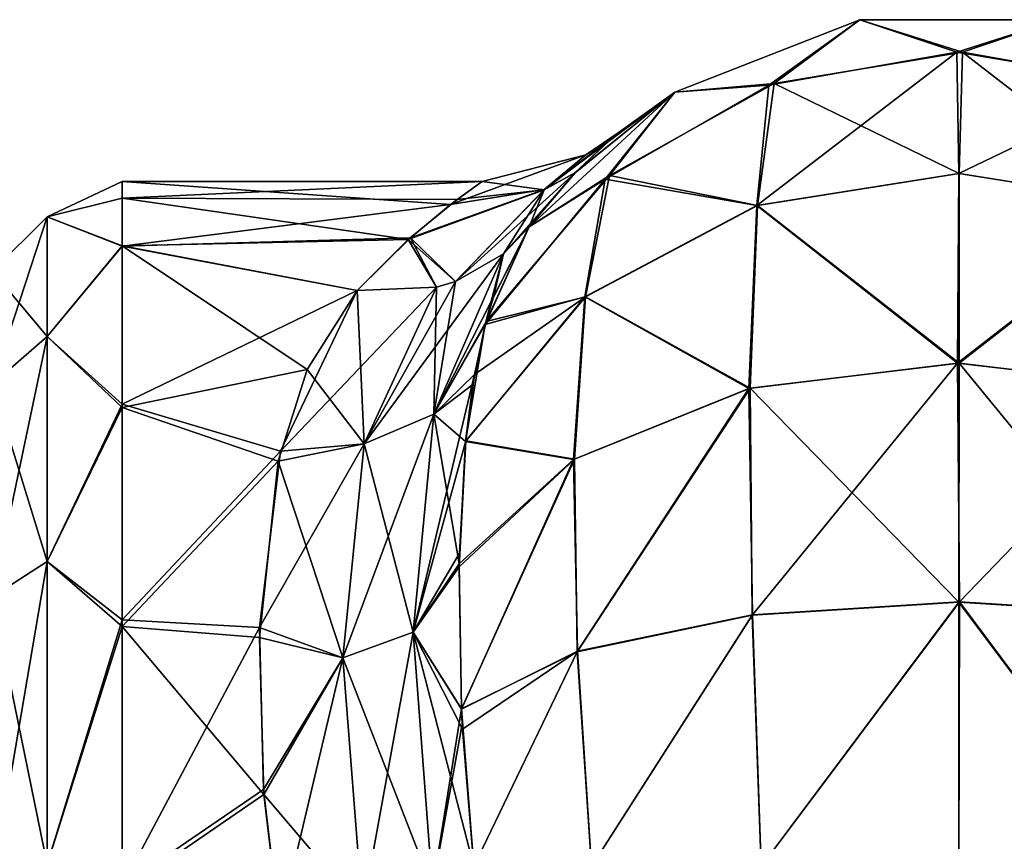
# Model space of a CAD drawing. Extents: x -23 to 470, y -2000 to 0.
# Tile 121 of 172: x 93 to 116, y -19 to 0. Entities that reach past the tile are written whole.
import ezdxf

# ---------------------------------------------------------------- set-up
doc = ezdxf.new("R2010")
doc.units = 0
doc.header["$LTSCALE"] = 64.024212
for name, color, linetype in [('115', 7, 'CONTINUOUS'), ('116', 7, 'CONTINUOUS'), ('122', 7, 'CONTINUOUS'), ('85', 7, 'CONTINUOUS'), ('86', 7, 'CONTINUOUS'), ('87', 7, 'CONTINUOUS'), ('91', 7, 'CONTINUOUS'), ('95', 7, 'CONTINUOUS')]:
    doc.layers.add(name, color=color, linetype=linetype)

msp = doc.modelspace()

# ---------------------------------------------------------------- linework, layer by layer
at = {"layer": '115', "linetype": 'CONTINUOUS'}
for points in [[(106.971, -2.962, 30.092), (106.077, -3.797, 24.363), (105.36, -4.189, 26.701), (106.971, -2.962, 30.092)], [(106.331, -3.377, 32.995), (106.971, -2.962, 30.092), (105.36, -4.189, 26.701), (106.331, -3.377, 32.995)], [(106.807, -3.103, 37.452), (107.09, -2.862, 33.581), (105.361, -4.188, 39.294), (106.807, -3.103, 37.452)], [(105.361, -4.188, 39.294), (107.09, -2.862, 33.581), (106.331, -3.377, 32.995), (105.361, -4.188, 39.294)], [(107.09, -2.862, 33.581), (106.971, -2.962, 30.092), (106.331, -3.377, 32.995), (107.09, -2.862, 33.581)], [(106.083, -3.791, 41.612), (106.807, -3.103, 37.452), (105.361, -4.188, 39.294), (106.083, -3.791, 41.612)], [(103.915, -4, 32.874), (103.173, -4.533, 38.032), (106.331, -3.377, 32.995), (103.915, -4, 32.874)], [(103.173, -4.533, 38.032), (105.361, -4.188, 39.294), (106.331, -3.377, 32.995), (103.173, -4.533, 38.032)], [(103.915, -4, 32.874), (106.331, -3.377, 32.995), (105.36, -4.189, 26.701), (103.915, -4, 32.874)], [(104.411, -5.686, 45.461), (106.083, -3.791, 41.612), (103.287, -6.331, 44.72), (104.411, -5.686, 45.461)], [(103.287, -6.331, 44.72), (106.083, -3.791, 41.612), (105.361, -4.188, 39.294), (103.287, -6.331, 44.72)], [(105.009, -5.055, 46), (106.083, -3.791, 41.612), (104.411, -5.686, 45.461), (105.009, -5.055, 46)], [(106.077, -3.797, 24.363), (105.009, -5.055, 20), (105.36, -4.189, 26.701), (106.077, -3.797, 24.363)], [(103.326, -4.419, 28.537), (103.915, -4, 32.874), (105.36, -4.189, 26.701), (103.326, -4.419, 28.537)], [(102.187, -5.355, 25.051), (103.326, -4.419, 28.537), (105.36, -4.189, 26.701), (102.187, -5.355, 25.051)], [(103.287, -6.331, 21.28), (102.187, -5.355, 25.051), (105.36, -4.189, 26.701), (103.287, -6.331, 21.28)], [(103.173, -4.533, 38.032), (102.236, -5.317, 40.84), (105.361, -4.188, 39.294), (103.173, -4.533, 38.032)], [(102.236, -5.317, 40.84), (103.287, -6.331, 44.72), (105.361, -4.188, 39.294), (102.236, -5.317, 40.84)], [(104.411, -5.686, 20.539), (103.287, -6.331, 21.28), (105.36, -4.189, 26.701), (104.411, -5.686, 20.539)], [(105.009, -5.055, 20), (104.411, -5.686, 20.539), (105.36, -4.189, 26.701), (105.009, -5.055, 20)], [(102.236, -5.317, 40.84), (100.993, -6.547, 43.759), (102.848, -6.467, 44.488), (102.236, -5.317, 40.84)], [(100.993, -6.547, 22.241), (102.187, -5.355, 25.051), (102.848, -6.467, 21.511), (100.993, -6.547, 22.241)], [(102.187, -5.355, 25.051), (103.287, -6.331, 21.28), (102.848, -6.467, 21.511), (102.187, -5.355, 25.051)], [(102.236, -5.317, 40.84), (102.848, -6.467, 44.488), (103.287, -6.331, 44.72), (102.236, -5.317, 40.84)]]:
    msp.add_3dface(points, dxfattribs=at)
at = {"layer": '116', "linetype": 'CONTINUOUS'}
for points in [[(104.004, -7.265, 50.009), (105.009, -5.055, 46), (102.784, -9.431, 50.531), (104.004, -7.265, 50.009)], [(102.784, -9.431, 50.531), (105.009, -5.055, 46), (104.411, -5.686, 45.461), (102.784, -9.431, 50.531)], [(102.784, -9.431, 50.531), (104.411, -5.686, 45.461), (101.152, -10.124, 49.607), (102.784, -9.431, 50.531)], [(101.152, -10.124, 49.607), (104.411, -5.686, 45.461), (103.287, -6.331, 44.72), (101.152, -10.124, 49.607)], [(102.848, -6.467, 44.488), (101.152, -10.124, 49.607), (103.287, -6.331, 44.72), (102.848, -6.467, 44.488)], [(100.993, -6.547, 43.759), (99.201, -10.295, 49.202), (102.848, -6.467, 44.488), (100.993, -6.547, 43.759)], [(99.201, -10.295, 49.202), (101.152, -10.124, 49.607), (102.848, -6.467, 44.488), (99.201, -10.295, 49.202)], [(103.73, -8.507, 51.64), (104.004, -7.265, 50.009), (102.784, -9.431, 50.531), (103.73, -8.507, 51.64)], [(103.527, -10.053, 53.309), (103.73, -8.507, 51.64), (102.301, -14.528, 54.689), (103.527, -10.053, 53.309)], [(102.301, -14.528, 54.689), (103.73, -8.507, 51.64), (102.784, -9.431, 50.531), (102.301, -14.528, 54.689)], [(102.301, -14.528, 54.689), (102.784, -9.431, 50.531), (100.654, -15.124, 53.724), (102.301, -14.528, 54.689)], [(100.654, -15.124, 53.724), (102.784, -9.431, 50.531), (101.152, -10.124, 49.607), (100.654, -15.124, 53.724)], [(103.381, -12.683, 55.489), (103.527, -10.053, 53.309), (102.301, -14.528, 54.689), (103.381, -12.683, 55.489)], [(99.201, -10.295, 49.202), (98.714, -14.419, 52.788), (101.152, -10.124, 49.607), (99.201, -10.295, 49.202)], [(98.714, -14.419, 52.788), (100.654, -15.124, 53.724), (101.152, -10.124, 49.607), (98.714, -14.419, 52.788)], [(103.376, -12.998, 55.705), (103.381, -12.683, 55.489), (102.301, -14.528, 54.689), (103.376, -12.998, 55.705)], [(103.43, -16.316, 57.532), (103.376, -12.998, 55.705), (102.301, -14.528, 54.689), (103.43, -16.316, 57.532)], [(98.714, -14.419, 52.788), (98.806, -18.205, 54.91), (100.654, -15.124, 53.724), (98.714, -14.419, 52.788)], [(101.119, -21.03, 56.383), (102.301, -14.528, 54.689), (100.654, -15.124, 53.724), (101.119, -21.03, 56.383)], [(101.119, -21.03, 56.383), (102.753, -20.516, 57.415), (102.301, -14.528, 54.689), (101.119, -21.03, 56.383)], [(102.753, -20.516, 57.415), (103.43, -16.316, 57.532), (102.301, -14.528, 54.689), (102.753, -20.516, 57.415)], [(98.806, -18.205, 54.91), (99.18, -21.379, 56.069), (100.654, -15.124, 53.724), (98.806, -18.205, 54.91)], [(99.18, -21.379, 56.069), (101.119, -21.03, 56.383), (100.654, -15.124, 53.724), (99.18, -21.379, 56.069)], [(103.447, -16.673, 57.686), (103.43, -16.316, 57.532), (102.753, -20.516, 57.415), (103.447, -16.673, 57.686)], [(103.714, -20, 58.768), (103.447, -16.673, 57.686), (102.753, -20.516, 57.415), (103.714, -20, 58.768)]]:
    msp.add_3dface(points, dxfattribs=at)
at = {"layer": '122', "linetype": 'CONTINUOUS'}
for points in [[(105.009, -5.055, 20), (104.177, -6.702, 16.851), (104.411, -5.686, 20.539), (105.009, -5.055, 20)], [(104.411, -5.686, 20.539), (103.984, -7.339, 15.884), (102.785, -9.431, 15.469), (104.411, -5.686, 20.539)], [(104.411, -5.686, 20.539), (102.785, -9.431, 15.469), (103.287, -6.331, 21.28), (104.411, -5.686, 20.539)], [(104.177, -6.702, 16.851), (103.984, -7.339, 15.884), (104.411, -5.686, 20.539), (104.177, -6.702, 16.851)], [(103.287, -6.331, 21.28), (102.785, -9.431, 15.469), (102.848, -6.467, 21.511), (103.287, -6.331, 21.28)], [(99.826, -8.389, 19.165), (100.993, -6.547, 22.241), (101.152, -10.124, 16.393), (99.826, -8.389, 19.165)], [(100.993, -6.547, 22.241), (102.848, -6.467, 21.511), (101.152, -10.124, 16.393), (100.993, -6.547, 22.241)], [(102.848, -6.467, 21.511), (102.785, -9.431, 15.469), (101.152, -10.124, 16.393), (102.848, -6.467, 21.511)], [(103.984, -7.339, 15.884), (103.691, -8.741, 14.084), (102.785, -9.431, 15.469), (103.984, -7.339, 15.884)], [(99.147, -10.533, 16.541), (99.826, -8.389, 19.165), (101.152, -10.124, 16.393), (99.147, -10.533, 16.541)], [(103.691, -8.741, 14.084), (103.525, -10.069, 12.677), (102.785, -9.431, 15.469), (103.691, -8.741, 14.084)], [(102.785, -9.431, 15.469), (102.301, -14.528, 11.311), (101.152, -10.124, 16.393), (102.785, -9.431, 15.469)], [(102.785, -9.431, 15.469), (103.377, -12.927, 10.342), (102.301, -14.528, 11.311), (102.785, -9.431, 15.469)], [(103.525, -10.069, 12.677), (103.377, -12.927, 10.342), (102.785, -9.431, 15.469), (103.525, -10.069, 12.677)], [(99.147, -10.533, 16.541), (101.152, -10.124, 16.393), (100.654, -15.124, 12.276), (99.147, -10.533, 16.541)], [(101.152, -10.124, 16.393), (102.301, -14.528, 11.311), (100.654, -15.124, 12.276), (101.152, -10.124, 16.393)], [(98.708, -14.652, 13.054), (99.147, -10.533, 16.541), (100.654, -15.124, 12.276), (98.708, -14.652, 13.054)], [(103.377, -12.927, 10.342), (103.43, -16.327, 8.463), (102.301, -14.528, 11.311), (103.377, -12.927, 10.342)], [(98.814, -18.316, 11.04), (98.708, -14.652, 13.054), (100.654, -15.124, 12.276), (98.814, -18.316, 11.04)], [(102.301, -14.528, 11.311), (102.753, -20.516, 8.584), (100.654, -15.124, 12.276), (102.301, -14.528, 11.311)], [(103.453, -16.791, 8.266), (103.714, -20, 7.232), (102.301, -14.528, 11.311), (103.453, -16.791, 8.266)], [(102.301, -14.528, 11.311), (103.714, -20, 7.232), (102.753, -20.516, 8.584), (102.301, -14.528, 11.311)], [(103.43, -16.327, 8.463), (103.453, -16.791, 8.266), (102.301, -14.528, 11.311), (103.43, -16.327, 8.463)], [(98.814, -18.316, 11.04), (100.654, -15.124, 12.276), (101.12, -21.03, 9.617), (98.814, -18.316, 11.04)], [(101.12, -21.03, 9.617), (100.654, -15.124, 12.276), (102.753, -20.516, 8.584), (101.12, -21.03, 9.617)], [(99.18, -21.379, 9.931), (98.814, -18.316, 11.04), (101.12, -21.03, 9.617), (99.18, -21.379, 9.931)]]:
    msp.add_3dface(points, dxfattribs=at)
at = {"layer": '85', "linetype": 'CONTINUOUS'}
for points in [[(108.414, -1.907, 20), (112.732, -0.217, 20), (110.608, -1.749, 14.089), (108.414, -1.907, 20)], [(110.608, -1.749, 14.089), (112.732, -0.217, 20), (115.003, -0.973, 13.838), (110.608, -1.749, 14.089)], [(112.732, -0.217, 20), (117.37, -0.217, 20), (115.003, -0.973, 13.838), (112.732, -0.217, 20)], [(115.003, -0.973, 13.838), (117.37, -0.217, 20), (119.404, -1.717, 14.079), (115.003, -0.973, 13.838)], [(110.608, -1.749, 14.089), (115.003, -0.973, 13.838), (110.33, -4.561, 8.798), (110.608, -1.749, 14.089)], [(110.33, -4.561, 8.798), (115.003, -0.973, 13.838), (115.044, -3.812, 8.255), (110.33, -4.561, 8.798)], [(115.003, -0.973, 13.838), (119.404, -1.717, 14.079), (115.044, -3.812, 8.255), (115.003, -0.973, 13.838)], [(106.782, -3.946, 14.801), (108.414, -1.907, 20), (110.608, -1.749, 14.089), (106.782, -3.946, 14.801)], [(106.782, -3.946, 14.801), (110.608, -1.749, 14.089), (110.33, -4.561, 8.798), (106.782, -3.946, 14.801)], [(115.044, -3.812, 8.255), (119.404, -1.717, 14.079), (119.759, -4.557, 8.796), (115.044, -3.812, 8.255)], [(105.009, -5.055, 20), (108.414, -1.907, 20), (106.782, -3.946, 14.801), (105.009, -5.055, 20)], [(110.33, -4.561, 8.798), (115.044, -3.812, 8.255), (115.012, -8.239, 3.824), (110.33, -4.561, 8.798)], [(115.044, -3.812, 8.255), (119.759, -4.557, 8.796), (115.012, -8.239, 3.824), (115.044, -3.812, 8.255)], [(103.984, -7.339, 15.884), (105.009, -5.055, 20), (106.782, -3.946, 14.801), (103.984, -7.339, 15.884)], [(103.984, -7.339, 15.884), (106.782, -3.946, 14.801), (106.313, -6.694, 10.346), (103.984, -7.339, 15.884)], [(106.313, -6.694, 10.346), (106.782, -3.946, 14.801), (110.33, -4.561, 8.798), (106.313, -6.694, 10.346)], [(106.313, -6.694, 10.346), (110.33, -4.561, 8.798), (110.14, -8.83, 4.636), (106.313, -6.694, 10.346)], [(110.14, -8.83, 4.636), (110.33, -4.561, 8.798), (115.012, -8.239, 3.824), (110.14, -8.83, 4.636)], [(115.012, -8.239, 3.824), (119.759, -4.557, 8.796), (119.89, -8.812, 4.612), (115.012, -8.239, 3.824)], [(104.177, -6.702, 16.851), (105.009, -5.055, 20), (103.984, -7.339, 15.884), (104.177, -6.702, 16.851)], [(103.525, -10.069, 12.677), (103.984, -7.339, 15.884), (106.313, -6.694, 10.346), (103.525, -10.069, 12.677)], [(103.525, -10.069, 12.677), (106.313, -6.694, 10.346), (106.046, -10.491, 6.921), (103.525, -10.069, 12.677)], [(106.046, -10.491, 6.921), (106.313, -6.694, 10.346), (110.14, -8.83, 4.636), (106.046, -10.491, 6.921)], [(103.691, -8.741, 14.084), (103.984, -7.339, 15.884), (103.525, -10.069, 12.677), (103.691, -8.741, 14.084)], [(110.14, -8.83, 4.636), (115.012, -8.239, 3.824), (110.228, -14.119, 1.899), (110.14, -8.83, 4.636)], [(110.228, -14.119, 1.899), (115.012, -8.239, 3.824), (115.065, -13.82, 0.979), (110.228, -14.119, 1.899)], [(115.012, -8.239, 3.824), (119.89, -8.812, 4.612), (115.065, -13.82, 0.979), (115.012, -8.239, 3.824)], [(106.046, -10.491, 6.921), (110.14, -8.83, 4.636), (106.142, -14.972, 4.527), (106.046, -10.491, 6.921)], [(106.142, -14.972, 4.527), (110.14, -8.83, 4.636), (110.228, -14.119, 1.899), (106.142, -14.972, 4.527)], [(115.065, -13.82, 0.979), (119.89, -8.812, 4.612), (119.9, -14.122, 1.91), (115.065, -13.82, 0.979)], [(103.377, -12.927, 10.342), (103.525, -10.069, 12.677), (106.046, -10.491, 6.921), (103.377, -12.927, 10.342)], [(103.377, -12.927, 10.342), (106.046, -10.491, 6.921), (103.43, -16.327, 8.463), (103.377, -12.927, 10.342)], [(103.43, -16.327, 8.463), (106.046, -10.491, 6.921), (106.142, -14.972, 4.527), (103.43, -16.327, 8.463)], [(110.43, -20, 0.885), (110.228, -14.119, 1.899), (115.065, -13.82, 0.979), (110.43, -20, 0.885)], [(115.05, -20), (110.43, -20, 0.885), (115.065, -13.82, 0.979), (115.05, -20)], [(119.67, -20, 0.885), (115.05, -20), (115.065, -13.82, 0.979), (119.67, -20, 0.885)], [(119.67, -20, 0.885), (115.065, -13.82, 0.979), (119.9, -14.122, 1.91), (119.67, -20, 0.885)], [(106.464, -20, 3.415), (106.142, -14.972, 4.527), (110.228, -14.119, 1.899), (106.464, -20, 3.415)], [(110.43, -20, 0.885), (106.464, -20, 3.415), (110.228, -14.119, 1.899), (110.43, -20, 0.885)], [(103.43, -16.327, 8.463), (106.142, -14.972, 4.527), (103.453, -16.791, 8.266), (103.43, -16.327, 8.463)], [(106.142, -14.972, 4.527), (103.714, -20, 7.232), (103.453, -16.791, 8.266), (106.142, -14.972, 4.527)], [(106.464, -20, 3.415), (103.714, -20, 7.232), (106.142, -14.972, 4.527), (106.464, -20, 3.415)]]:
    msp.add_3dface(points, dxfattribs=at)
at = {"layer": '86', "linetype": 'CONTINUOUS'}
for points in [[(108.414, -1.907, 46), (112.731, -0.217, 46), (108.414, -1.907, 20), (108.414, -1.907, 46)], [(108.414, -1.907, 20), (112.731, -0.217, 46), (112.732, -0.217, 20), (108.414, -1.907, 20)], [(112.731, -0.217, 46), (117.368, -0.217, 46), (112.732, -0.217, 20), (112.731, -0.217, 46)], [(112.732, -0.217, 20), (117.368, -0.217, 46), (117.37, -0.217, 20), (112.732, -0.217, 20)], [(105.009, -5.055, 46), (108.414, -1.907, 46), (106.083, -3.791, 41.612), (105.009, -5.055, 46)], [(105.009, -5.055, 20), (106.077, -3.797, 24.363), (108.414, -1.907, 20), (105.009, -5.055, 20)], [(106.077, -3.797, 24.363), (106.971, -2.962, 30.092), (108.414, -1.907, 20), (106.077, -3.797, 24.363)], [(106.083, -3.791, 41.612), (108.414, -1.907, 46), (106.807, -3.103, 37.452), (106.083, -3.791, 41.612)], [(106.807, -3.103, 37.452), (108.414, -1.907, 46), (107.09, -2.862, 33.581), (106.807, -3.103, 37.452)], [(107.09, -2.862, 33.581), (108.414, -1.907, 46), (106.971, -2.962, 30.092), (107.09, -2.862, 33.581)], [(106.971, -2.962, 30.092), (108.414, -1.907, 46), (108.414, -1.907, 20), (106.971, -2.962, 30.092)]]:
    msp.add_3dface(points, dxfattribs=at)
at = {"layer": '87', "linetype": 'CONTINUOUS'}
for points in [[(108.414, -1.907, 46), (110.735, -1.704, 51.926), (112.731, -0.217, 46), (108.414, -1.907, 46)], [(110.735, -1.704, 51.926), (115.13, -0.974, 52.163), (112.731, -0.217, 46), (110.735, -1.704, 51.926)], [(112.731, -0.217, 46), (115.13, -0.974, 52.163), (117.368, -0.217, 46), (112.731, -0.217, 46)], [(115.13, -0.974, 52.163), (119.514, -1.758, 51.909), (117.368, -0.217, 46), (115.13, -0.974, 52.163)], [(110.735, -1.704, 51.926), (115.057, -3.814, 57.748), (115.13, -0.974, 52.163), (110.735, -1.704, 51.926)], [(115.057, -3.814, 57.748), (119.77, -4.563, 57.205), (115.13, -0.974, 52.163), (115.057, -3.814, 57.748)], [(115.13, -0.974, 52.163), (119.77, -4.563, 57.205), (119.514, -1.758, 51.909), (115.13, -0.974, 52.163)], [(106.89, -3.856, 51.229), (110.343, -4.559, 57.208), (110.735, -1.704, 51.926), (106.89, -3.856, 51.229)], [(106.89, -3.856, 51.229), (110.735, -1.704, 51.926), (108.414, -1.907, 46), (106.89, -3.856, 51.229)], [(110.343, -4.559, 57.208), (115.057, -3.814, 57.748), (110.735, -1.704, 51.926), (110.343, -4.559, 57.208)], [(105.009, -5.055, 46), (106.89, -3.856, 51.229), (108.414, -1.907, 46), (105.009, -5.055, 46)], [(104.004, -7.265, 50.009), (106.323, -6.688, 55.663), (106.89, -3.856, 51.229), (104.004, -7.265, 50.009)], [(104.004, -7.265, 50.009), (106.89, -3.856, 51.229), (105.009, -5.055, 46), (104.004, -7.265, 50.009)], [(106.323, -6.688, 55.663), (110.343, -4.559, 57.208), (106.89, -3.856, 51.229), (106.323, -6.688, 55.663)], [(110.343, -4.559, 57.208), (115.057, -8.244, 62.18), (115.057, -3.814, 57.748), (110.343, -4.559, 57.208)], [(115.057, -3.814, 57.748), (115.057, -8.244, 62.18), (119.77, -4.563, 57.205), (115.057, -3.814, 57.748)], [(106.323, -6.688, 55.663), (110.175, -8.826, 61.38), (110.343, -4.559, 57.208), (106.323, -6.688, 55.663)], [(110.175, -8.826, 61.38), (115.057, -8.244, 62.18), (110.343, -4.559, 57.208), (110.175, -8.826, 61.38)], [(115.057, -8.244, 62.18), (119.938, -8.829, 61.375), (119.77, -4.563, 57.205), (115.057, -8.244, 62.18)], [(103.527, -10.053, 53.309), (106.068, -10.482, 59.1), (106.323, -6.688, 55.663), (103.527, -10.053, 53.309)], [(103.527, -10.053, 53.309), (106.323, -6.688, 55.663), (103.73, -8.507, 51.64), (103.527, -10.053, 53.309)], [(103.73, -8.507, 51.64), (106.323, -6.688, 55.663), (104.004, -7.265, 50.009), (103.73, -8.507, 51.64)], [(106.068, -10.482, 59.1), (110.175, -8.826, 61.38), (106.323, -6.688, 55.663), (106.068, -10.482, 59.1)], [(110.175, -8.826, 61.38), (115.048, -13.828, 65.024), (115.057, -8.244, 62.18), (110.175, -8.826, 61.38)], [(115.048, -13.828, 65.024), (119.881, -14.128, 64.1), (115.057, -8.244, 62.18), (115.048, -13.828, 65.024)], [(115.057, -8.244, 62.18), (119.881, -14.128, 64.1), (119.938, -8.829, 61.375), (115.057, -8.244, 62.18)], [(106.068, -10.482, 59.1), (106.135, -14.982, 61.468), (110.175, -8.826, 61.38), (106.068, -10.482, 59.1)], [(106.135, -14.982, 61.468), (110.216, -14.129, 64.099), (110.175, -8.826, 61.38), (106.135, -14.982, 61.468)], [(110.216, -14.129, 64.099), (115.048, -13.828, 65.024), (110.175, -8.826, 61.38), (110.216, -14.129, 64.099)], [(103.376, -12.998, 55.705), (106.068, -10.482, 59.1), (103.527, -10.053, 53.309), (103.376, -12.998, 55.705)], [(103.381, -12.683, 55.489), (103.376, -12.998, 55.705), (103.527, -10.053, 53.309), (103.381, -12.683, 55.489)], [(103.376, -12.998, 55.705), (103.43, -16.316, 57.532), (106.068, -10.482, 59.1), (103.376, -12.998, 55.705)], [(103.43, -16.316, 57.532), (106.135, -14.982, 61.468), (106.068, -10.482, 59.1), (103.43, -16.316, 57.532)], [(110.216, -14.129, 64.099), (110.429, -20, 65.115), (115.048, -13.828, 65.024), (110.216, -14.129, 64.099)], [(110.429, -20, 65.115), (115.049, -20, 66), (115.048, -13.828, 65.024), (110.429, -20, 65.115)], [(115.049, -20, 66), (119.669, -20, 65.115), (115.048, -13.828, 65.024), (115.049, -20, 66)], [(115.048, -13.828, 65.024), (119.669, -20, 65.115), (119.881, -14.128, 64.1), (115.048, -13.828, 65.024)], [(106.135, -14.982, 61.468), (106.464, -20, 62.584), (110.216, -14.129, 64.099), (106.135, -14.982, 61.468)], [(106.464, -20, 62.584), (110.429, -20, 65.115), (110.216, -14.129, 64.099), (106.464, -20, 62.584)], [(103.43, -16.316, 57.532), (103.714, -20, 58.768), (106.135, -14.982, 61.468), (103.43, -16.316, 57.532)], [(103.714, -20, 58.768), (106.464, -20, 62.584), (106.135, -14.982, 61.468), (103.714, -20, 58.768)], [(103.447, -16.673, 57.686), (103.714, -20, 58.768), (103.43, -16.316, 57.532), (103.447, -16.673, 57.686)]]:
    msp.add_3dface(points, dxfattribs=at)
at = {"layer": '91', "linetype": 'CONTINUOUS'}
for points in [[(103.915, -4, 32.874), (103.326, -4.419, 28.537), (95.5, -4.389, 28.698), (103.915, -4, 32.874)], [(103.173, -4.533, 38.032), (103.915, -4, 32.874), (95.5, -4, 33.051), (103.173, -4.533, 38.032)], [(95.5, -4, 33.051), (103.915, -4, 32.874), (95.5, -4.389, 28.698), (95.5, -4, 33.051)], [(95.5, -5.51, 41.379), (103.173, -4.533, 38.032), (95.5, -4, 33.051), (95.5, -5.51, 41.379)], [(103.326, -4.419, 28.537), (102.187, -5.355, 25.051), (95.5, -4.389, 28.698), (103.326, -4.419, 28.537)], [(95.5, -4.389, 28.698), (102.187, -5.355, 25.051), (95.5, -5.503, 24.639), (95.5, -4.389, 28.698)], [(102.236, -5.317, 40.84), (103.173, -4.533, 38.032), (95.5, -5.51, 41.379), (102.236, -5.317, 40.84)], [(100.993, -6.547, 43.759), (102.236, -5.317, 40.84), (95.5, -5.51, 41.379), (100.993, -6.547, 43.759)], [(102.187, -5.355, 25.051), (100.993, -6.547, 22.241), (95.5, -5.503, 24.639), (102.187, -5.355, 25.051)], [(95.5, -5.503, 24.639), (100.993, -6.547, 22.241), (99.826, -8.389, 19.165), (95.5, -5.503, 24.639)], [(95.5, -9.278, 17.984), (95.5, -5.503, 24.639), (99.826, -8.389, 19.165), (95.5, -9.278, 17.984)], [(95.5, -9.2, 47.919), (100.993, -6.547, 43.759), (95.5, -5.51, 41.379), (95.5, -9.2, 47.919)], [(99.201, -10.295, 49.202), (100.993, -6.547, 43.759), (95.5, -9.2, 47.919), (99.201, -10.295, 49.202)], [(99.147, -10.533, 16.541), (95.5, -9.278, 17.984), (99.826, -8.389, 19.165), (99.147, -10.533, 16.541)], [(95.5, -14.241, 52.665), (99.201, -10.295, 49.202), (95.5, -9.2, 47.919), (95.5, -14.241, 52.665)], [(95.5, -14.393, 13.23), (95.5, -9.278, 17.984), (99.147, -10.533, 16.541), (95.5, -14.393, 13.23)], [(98.714, -14.419, 52.788), (99.201, -10.295, 49.202), (95.5, -14.241, 52.665), (98.714, -14.419, 52.788)], [(98.708, -14.652, 13.054), (95.5, -14.393, 13.23), (99.147, -10.533, 16.541), (98.708, -14.652, 13.054)], [(95.5, -20.463, 55.786), (98.714, -14.419, 52.788), (95.5, -14.241, 52.665), (95.5, -20.463, 55.786)], [(95.5, -20.595, 10.171), (95.5, -14.393, 13.23), (98.814, -18.316, 11.04), (95.5, -20.595, 10.171)], [(98.814, -18.316, 11.04), (95.5, -14.393, 13.23), (98.708, -14.652, 13.054), (98.814, -18.316, 11.04)], [(98.806, -18.205, 54.91), (98.714, -14.419, 52.788), (95.5, -20.463, 55.786), (98.806, -18.205, 54.91)], [(99.18, -21.379, 56.069), (98.806, -18.205, 54.91), (95.5, -20.463, 55.786), (99.18, -21.379, 56.069)], [(99.18, -21.379, 9.931), (95.5, -20.595, 10.171), (98.814, -18.316, 11.04), (99.18, -21.379, 9.931)]]:
    msp.add_3dface(points, dxfattribs=at)
at = {"layer": '95', "linetype": 'CONTINUOUS'}
for points in [[(95.5, -5.51, 41.379), (95.5, -4, 33.051), (93.75, -4.826, 37.086), (95.5, -5.51, 41.379)], [(95.5, -4, 33.051), (95.5, -4.389, 28.698), (93.75, -4.826, 28.914), (95.5, -4, 33.051)], [(95.5, -4, 33.051), (93.75, -4.826, 28.914), (93.75, -4.826, 37.086), (95.5, -4, 33.051)], [(95.5, -4.389, 28.698), (95.5, -5.503, 24.639), (93.75, -4.826, 28.914), (95.5, -4.389, 28.698)], [(92.468, -6.09, 29.137), (92.468, -6.09, 36.863), (93.75, -4.826, 28.914), (92.468, -6.09, 29.137)], [(93.75, -7.622, 21.234), (92.468, -6.09, 29.137), (93.75, -4.826, 28.914), (93.75, -7.622, 21.234)], [(92.468, -6.09, 36.863), (92.468, -8.732, 44.124), (93.75, -4.826, 37.086), (92.468, -6.09, 36.863)], [(93.75, -4.826, 28.914), (92.468, -6.09, 36.863), (93.75, -4.826, 37.086), (93.75, -4.826, 28.914)], [(93.75, -4.826, 37.086), (92.468, -8.732, 44.124), (93.75, -7.622, 44.766), (93.75, -4.826, 37.086)], [(95.5, -5.51, 41.379), (93.75, -4.826, 37.086), (93.75, -7.622, 44.766), (95.5, -5.51, 41.379)], [(95.5, -5.503, 24.639), (93.75, -7.622, 21.234), (93.75, -4.826, 28.914), (95.5, -5.503, 24.639)], [(95.5, -5.503, 24.639), (95.5, -9.278, 17.984), (93.75, -7.622, 21.234), (95.5, -5.503, 24.639)], [(95.5, -9.2, 47.919), (95.5, -5.51, 41.379), (93.75, -7.622, 44.766), (95.5, -9.2, 47.919)], [(92.468, -8.732, 21.876), (92.468, -6.09, 29.137), (93.75, -7.622, 21.234), (92.468, -8.732, 21.876)], [(93.75, -12.875, 14.974), (92.468, -8.732, 21.876), (93.75, -7.622, 21.234), (93.75, -12.875, 14.974)], [(92.468, -8.732, 44.124), (92.468, -13.699, 50.043), (93.75, -7.622, 44.766), (92.468, -8.732, 44.124)], [(93.75, -7.622, 44.766), (92.468, -13.699, 50.043), (93.75, -12.875, 51.026), (93.75, -7.622, 44.766)], [(95.5, -9.2, 47.919), (93.75, -7.622, 44.766), (93.75, -12.875, 51.026), (95.5, -9.2, 47.919)], [(95.5, -9.278, 17.984), (93.75, -12.875, 14.974), (93.75, -7.622, 21.234), (95.5, -9.278, 17.984)], [(92.468, -13.699, 15.957), (92.468, -8.732, 21.876), (93.75, -12.875, 14.974), (92.468, -13.699, 15.957)], [(95.5, -14.241, 52.665), (95.5, -9.2, 47.919), (93.75, -12.875, 51.026), (95.5, -14.241, 52.665)], [(95.5, -9.278, 17.984), (95.5, -14.393, 13.23), (93.75, -12.875, 14.974), (95.5, -9.278, 17.984)], [(93.75, -19.952, 10.888), (92.468, -13.699, 15.957), (93.75, -12.875, 14.974), (93.75, -19.952, 10.888)], [(92.468, -13.699, 50.043), (92.468, -20.391, 53.907), (93.75, -12.875, 51.026), (92.468, -13.699, 50.043)], [(93.75, -12.875, 51.026), (92.468, -20.391, 53.907), (93.75, -19.952, 55.112), (93.75, -12.875, 51.026)], [(95.5, -14.241, 52.665), (93.75, -12.875, 51.026), (93.75, -19.952, 55.112), (95.5, -14.241, 52.665)], [(95.5, -14.393, 13.23), (93.75, -19.952, 10.888), (93.75, -12.875, 14.974), (95.5, -14.393, 13.23)], [(92.468, -20.391, 12.093), (92.468, -13.699, 15.957), (93.75, -19.952, 10.888), (92.468, -20.391, 12.093)], [(95.5, -20.463, 55.786), (95.5, -14.241, 52.665), (93.75, -19.952, 55.112), (95.5, -20.463, 55.786)], [(95.5, -14.393, 13.23), (95.5, -20.595, 10.171), (93.75, -19.952, 10.888), (95.5, -14.393, 13.23)]]:
    msp.add_3dface(points, dxfattribs=at)

doc.saveas('drawing.dxf')
